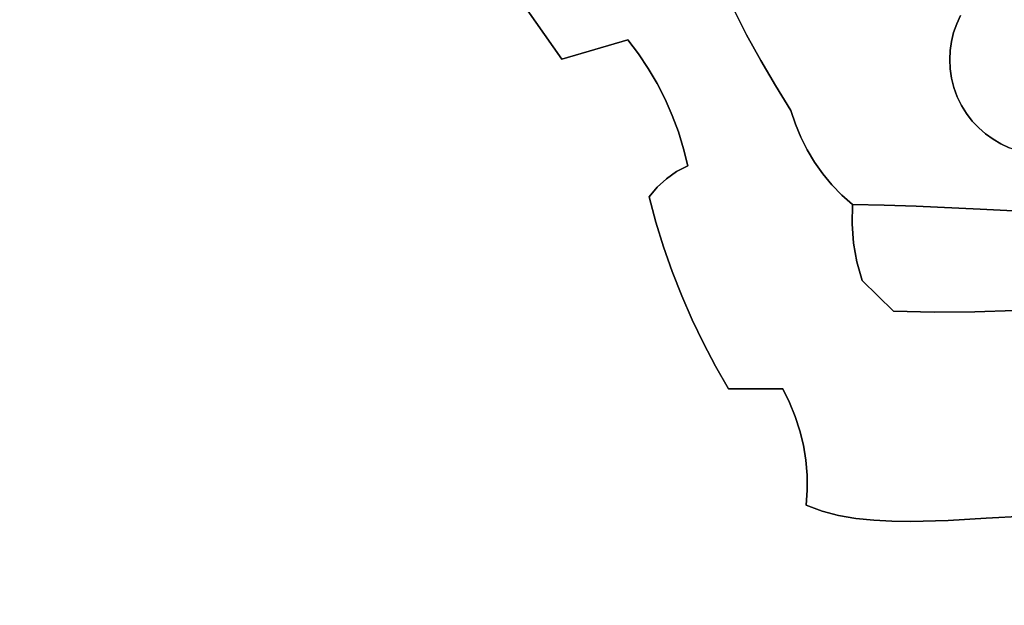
# Model space of a CAD drawing. Header units: inches. Extents: x 36.3 to 71.4, y 17.4 to 61.7.
# Tile 36 of 80: x 50.9 to 54.4, y 35.2 to 37.3. Entities that reach past the tile are written whole.
import ezdxf

# ---------------------------------------------------------------- set-up
doc = ezdxf.new("R2010")
doc.units = ezdxf.units.IN
doc.layers.add('SURFACES_FOR_SKETCHUP', color=7, linetype='Continuous')

msp = doc.modelspace()

# ---------------------------------------------------------------- linework, layer by layer
at = {"layer": 'SURFACES_FOR_SKETCHUP'}
for points, invisible_edges in [([(51.187, 38.1246), (50.8373, 38.3664), (49.8514, 36.59)], 10), ([(51.2362, 38.0723), (51.187, 38.1246), (49.8514, 36.59)], 10), ([(49.8514, 36.59), (49.9797, 36.5024), (51.2362, 38.0723)], 10), ([(51.2898, 38.0254), (51.2362, 38.0723), (49.9797, 36.5024)], 10), ([(50.1058, 36.4107), (51.2898, 38.0254), (49.9797, 36.5024)], 3), ([(51.3474, 37.984), (51.2898, 38.0254), (50.1058, 36.4107)], 10), ([(50.1058, 36.4107), (50.2317, 36.3184), (51.3474, 37.984)], 10), ([(51.3474, 37.984), (50.2317, 36.3184), (51.4086, 37.9484)], 3), ([(50.2317, 36.3184), (50.3591, 36.2288), (51.4086, 37.9484)], 10), ([(50.3591, 36.2288), (50.424, 36.1861), (51.4086, 37.9484)], 10), ([(50.424, 36.1861), (50.4901, 36.1454), (51.4086, 37.9484)], 10), ([(51.4086, 37.9484), (50.4901, 36.1454), (51.4728, 37.9187)], 3), ([(50.4901, 36.1454), (50.5575, 36.1071), (51.4728, 37.9187)], 10), ([(50.6266, 36.0717), (51.4728, 37.9187), (50.5575, 36.1071)], 3), ([(51.4728, 37.9187), (50.6266, 36.0717), (51.5398, 37.8953)], 3), ([(51.5398, 37.8953), (50.6266, 36.0717), (51.609, 37.8782)], 3), ([(51.609, 37.8782), (50.6266, 36.0717), (51.68, 37.8679)], 3), ([(52.8387, 37.1602), (51.68, 37.8679), (50.6266, 36.0717)], 11), ([(52.4943, 37.6518), (51.68, 37.8679), (52.8387, 37.1602)], 3), ([(52.54, 37.753), (52.5206, 37.701), (53.0775, 37.2305)], 10), ([(53.0775, 37.2305), (53.2952, 37.7312), (52.54, 37.753)], 11), ([(53.2952, 37.7312), (53.0775, 37.2305), (53.3322, 37.6322)], 3), ([(52.4943, 37.6518), (52.8387, 37.1602), (52.5206, 37.701)], 2), ([(53.0775, 37.2305), (52.5206, 37.701), (52.8387, 37.1602)], 3), ([(53.3322, 37.6322), (53.0775, 37.2305), (53.3721, 37.5343)], 3), ([(53.3721, 37.5343), (53.0775, 37.2305), (53.4147, 37.4377)], 3), ([(54.2692, 37.2881), (54.4539, 37.4763), (54.283, 37.3182)], 3), ([(54.4539, 37.4763), (54.2692, 37.2881), (54.2715, 37.0244)], 11), ([(54.2715, 37.0244), (54.4596, 36.8396), (54.4539, 37.4763)], 11), ([(53.1161, 37.1795), (53.4147, 37.4377), (53.0775, 37.2305)], 3), ([(53.4147, 37.4377), (53.1161, 37.1795), (53.4601, 37.3423)], 3), ([(53.1517, 37.1265), (53.4601, 37.3423), (53.1161, 37.1795)], 3), ([(53.4601, 37.3423), (53.1517, 37.1265), (53.5082, 37.2483)], 3), ([(53.4601, 37.3423), (53.5082, 37.2483), (54.283, 37.3182)], 10), ([(54.2692, 37.2881), (54.283, 37.3182), (53.5082, 37.2483)], 10), ([(54.2582, 37.2569), (54.2692, 37.2881), (53.5082, 37.2483)], 10), ([(54.2692, 37.2881), (54.2582, 37.2569), (54.2715, 37.0244)], 10), ([(53.184, 37.0716), (53.5082, 37.2483), (53.1517, 37.1265)], 3), ([(53.213, 37.0149), (53.5082, 37.2483), (53.184, 37.0716)], 3), ([(53.5082, 37.2483), (53.213, 37.0149), (53.5591, 37.1557)], 3), ([(53.5082, 37.2483), (53.5591, 37.1557), (54.2582, 37.2569)], 10), ([(54.2504, 37.2247), (54.2582, 37.2569), (53.5591, 37.1557)], 10), ([(54.2582, 37.2569), (54.2504, 37.2247), (54.2594, 37.0575)], 10), ([(54.2594, 37.0575), (54.2715, 37.0244), (54.2582, 37.2569)], 10), ([(53.1161, 37.1795), (53.0775, 37.2305), (52.8387, 37.1602)], 8), ([(53.5591, 37.1557), (53.6126, 37.0646), (54.2504, 37.2247)], 10), ([(54.2456, 37.1918), (54.2504, 37.2247), (53.6126, 37.0646)], 10), ([(54.2504, 37.2247), (54.2456, 37.1918), (54.2594, 37.0575)], 10), ([(53.1161, 37.1795), (52.8387, 37.1602), (53.1517, 37.1265)], 3), ([(53.6126, 37.0646), (53.6687, 36.975), (54.2456, 37.1918)], 10), ([(54.244, 37.1585), (54.2456, 37.1918), (53.6687, 36.975)], 10), ([(54.244, 37.1585), (54.2508, 37.0911), (54.2456, 37.1918)], 3), ([(54.2594, 37.0575), (54.2456, 37.1918), (54.2508, 37.0911)], 3), ([(52.8387, 37.1602), (50.6266, 36.0717), (53.1794, 36.5704)], 11), ([(53.184, 37.0716), (53.1517, 37.1265), (52.8387, 37.1602)], 10), ([(53.184, 37.0716), (52.8387, 37.1602), (53.213, 37.0149)], 3), ([(52.8387, 37.1602), (53.1838, 36.6967), (53.213, 37.0149)], 11), ([(53.1548, 36.6616), (53.1838, 36.6967), (52.8387, 37.1602)], 10), ([(53.1548, 36.6616), (52.8387, 37.1602), (53.1794, 36.5704)], 3), ([(53.2388, 36.9567), (53.5591, 37.1557), (53.213, 37.0149)], 3), ([(53.5591, 37.1557), (53.2388, 36.9567), (53.6126, 37.0646)], 3), ([(54.2457, 37.1248), (54.244, 37.1585), (53.6687, 36.975)], 10), ([(54.244, 37.1585), (54.2457, 37.1248), (54.2508, 37.0911)], 8), ([(54.2508, 37.0911), (54.2457, 37.1248), (53.6687, 36.975)], 10), ([(53.6687, 36.975), (53.6848, 36.9255), (54.2508, 37.0911)], 10), ([(53.6848, 36.9255), (53.7045, 36.8775), (54.2508, 37.0911)], 10), ([(54.2594, 37.0575), (54.2508, 37.0911), (53.7045, 36.8775)], 10), ([(53.2611, 36.8971), (53.6126, 37.0646), (53.2388, 36.9567)], 3), ([(53.2799, 36.8361), (53.6126, 37.0646), (53.2611, 36.8971)], 3), ([(53.6126, 37.0646), (53.2799, 36.8361), (53.6687, 36.975)], 3), ([(53.7277, 36.8314), (54.2594, 37.0575), (53.7045, 36.8775)], 3), ([(53.7543, 36.7871), (54.2594, 37.0575), (53.7277, 36.8314)], 3), ([(54.2594, 37.0575), (53.7543, 36.7871), (54.2715, 37.0244)], 3), ([(53.213, 37.0149), (53.1838, 36.6967), (53.2388, 36.9567)], 3), ([(53.7543, 36.7871), (53.7841, 36.7451), (54.2715, 37.0244)], 10), ([(54.0068, 36.6321), (54.2715, 37.0244), (53.7841, 36.7451)], 11), ([(54.2715, 37.0244), (54.0068, 36.6321), (54.2869, 36.9927)], 3), ([(54.2715, 37.0244), (54.2869, 36.9927), (54.4296, 36.8535)], 10), ([(54.4596, 36.8396), (54.2715, 37.0244), (54.4296, 36.8535)], 3), ([(53.6687, 36.975), (53.2799, 36.8361), (53.6848, 36.9255)], 3), ([(54.1223, 36.6283), (54.2869, 36.9927), (54.0068, 36.6321)], 3), ([(54.3051, 36.9633), (54.2869, 36.9927), (54.1223, 36.6283)], 10), ([(54.3258, 36.9362), (54.3051, 36.9633), (54.1223, 36.6283)], 10), ([(54.401, 36.8701), (54.2869, 36.9927), (54.374, 36.8895)], 3), ([(54.4296, 36.8535), (54.2869, 36.9927), (54.401, 36.8701)], 3), ([(54.2869, 36.9927), (54.3051, 36.9633), (54.374, 36.8895)], 10), ([(54.3489, 36.9116), (54.374, 36.8895), (54.3051, 36.9633)], 10), ([(54.3051, 36.9633), (54.3258, 36.9362), (54.3489, 36.9116)], 8), ([(53.2388, 36.9567), (53.1838, 36.6967), (53.2611, 36.8971)], 3), ([(53.2952, 36.774), (53.6848, 36.9255), (53.2799, 36.8361)], 3), ([(53.6848, 36.9255), (53.2952, 36.774), (53.7045, 36.8775)], 3), ([(54.3489, 36.9116), (54.3258, 36.9362), (54.1223, 36.6283)], 10), ([(53.2173, 36.7274), (53.2611, 36.8971), (53.1838, 36.6967)], 3), ([(53.2799, 36.8361), (53.2611, 36.8971), (53.2173, 36.7274)], 10), ([(54.374, 36.8895), (54.3489, 36.9116), (54.1223, 36.6283)], 10), ([(54.1223, 36.6283), (54.3546, 36.6167), (54.374, 36.8895)], 10), ([(54.401, 36.8701), (54.374, 36.8895), (54.3546, 36.6167)], 10), ([(53.7045, 36.8775), (53.2952, 36.774), (53.7277, 36.8314)], 3), ([(54.4296, 36.8535), (54.401, 36.8701), (54.3546, 36.6167)], 10), ([(54.4596, 36.8396), (54.4296, 36.8535), (54.3546, 36.6167)], 10), ([(53.2173, 36.7274), (53.2546, 36.7533), (53.2799, 36.8361)], 10), ([(53.2546, 36.7533), (53.2952, 36.774), (53.2799, 36.8361)], 8), ([(53.7277, 36.8314), (53.2952, 36.774), (53.7543, 36.7871)], 3), ([(54.4909, 36.8287), (54.4596, 36.8396), (54.3546, 36.6167)], 10), ([(54.523, 36.8208), (54.4909, 36.8287), (54.3546, 36.6167)], 10), ([(54.3546, 36.6167), (54.5877, 36.6053), (54.523, 36.8208)], 10), ([(53.7543, 36.7871), (53.2952, 36.774), (53.7841, 36.7451)], 3), ([(53.1794, 36.5704), (53.2073, 36.4802), (53.2952, 36.774)], 10), ([(53.2952, 36.774), (53.2546, 36.7533), (53.1794, 36.5704)], 10), ([(53.2546, 36.7533), (53.2173, 36.7274), (53.1794, 36.5704)], 10), ([(53.2952, 36.774), (53.2073, 36.4802), (53.7841, 36.7451)], 11), ([(53.2385, 36.3911), (53.7841, 36.7451), (53.2073, 36.4802)], 3), ([(53.7841, 36.7451), (53.2385, 36.3911), (53.8172, 36.7053)], 3), ([(53.8172, 36.7053), (54.0068, 36.6321), (53.7841, 36.7451)], 3), ([(53.1838, 36.6967), (53.1794, 36.5704), (53.2173, 36.7274)], 3), ([(53.1838, 36.6967), (53.1548, 36.6616), (53.1794, 36.5704)], 8), ([(53.8172, 36.7053), (53.2385, 36.3911), (53.8955, 36.4946)], 11), ([(53.8902, 36.5639), (53.8532, 36.6681), (53.8172, 36.7053)], 9), ([(53.8902, 36.5639), (53.8172, 36.7053), (53.8955, 36.4946)], 3), ([(53.8172, 36.7053), (53.8532, 36.6681), (54.0068, 36.6321)], 10), ([(53.8902, 36.5639), (53.8921, 36.6335), (53.8532, 36.6681)], 8), ([(53.8921, 36.6335), (54.0068, 36.6321), (53.8532, 36.6681)], 2), ([(54.0068, 36.6321), (53.8921, 36.6335), (53.8902, 36.5639)], 8), ([(53.8902, 36.5639), (53.8955, 36.4946), (54.0068, 36.6321)], 10), ([(53.8955, 36.4946), (53.9079, 36.4261), (54.0068, 36.6321)], 10), ([(54.1223, 36.6283), (54.0068, 36.6321), (53.9079, 36.4261)], 10), ([(53.9079, 36.4261), (53.9272, 36.3592), (54.1223, 36.6283)], 10), ([(54.0404, 36.2473), (54.1223, 36.6283), (53.9272, 36.3592)], 3), ([(54.0404, 36.2473), (54.1876, 36.244), (54.1223, 36.6283)], 10), ([(54.3546, 36.6167), (54.1223, 36.6283), (54.1876, 36.244)], 10), ([(54.1876, 36.244), (54.3347, 36.2449), (54.3546, 36.6167)], 10), ([(54.3347, 36.2449), (54.4814, 36.25), (54.3546, 36.6167)], 10), ([(54.5877, 36.6053), (54.3546, 36.6167), (54.4814, 36.25)], 10), ([(53.2073, 36.4802), (53.1794, 36.5704), (50.6266, 36.0717)], 10), ([(53.273, 36.3034), (53.8955, 36.4946), (53.2385, 36.3911)], 3), ([(53.8955, 36.4946), (53.273, 36.3034), (53.9079, 36.4261)], 3), ([(53.2385, 36.3911), (53.2073, 36.4802), (50.6266, 36.0717)], 10), ([(53.3107, 36.2169), (53.9079, 36.4261), (53.273, 36.3034)], 3), ([(53.3515, 36.1318), (53.9079, 36.4261), (53.3107, 36.2169)], 3), ([(53.9079, 36.4261), (53.3515, 36.1318), (53.9272, 36.3592)], 3), ([(53.273, 36.3034), (53.2385, 36.3911), (50.6226, 36.0324)], 10), ([(50.6266, 36.0717), (50.6226, 36.0324), (53.2385, 36.3911)], 10), ([(53.6393, 35.9664), (53.9272, 36.3592), (53.3515, 36.1318)], 11), ([(53.9272, 36.3592), (53.6393, 35.9664), (54.0404, 36.2473)], 3), ([(53.3107, 36.2169), (53.273, 36.3034), (50.6141, 35.9953)], 10), ([(50.6226, 36.0324), (50.6141, 35.9953), (53.273, 36.3034)], 10), ([(53.6639, 35.9174), (54.0404, 36.2473), (53.6393, 35.9664)], 3), ([(53.6845, 35.8668), (54.0404, 36.2473), (53.6639, 35.9174)], 3), ([(53.7012, 35.815), (54.0404, 36.2473), (53.6845, 35.8668)], 3), ([(53.7012, 35.815), (53.7138, 35.7622), (54.0404, 36.2473)], 10), ([(54.1015, 35.4862), (54.0404, 36.2473), (53.7138, 35.7622)], 11), ([(54.0404, 36.2473), (54.1015, 35.4862), (54.1876, 36.244)], 3), ([(54.1876, 36.244), (54.2383, 35.4904), (54.3347, 36.2449)], 3), ([(54.376, 35.4984), (54.3347, 36.2449), (54.2383, 35.4904)], 3), ([(54.3347, 36.2449), (54.376, 35.4984), (54.4814, 36.25)], 3), ([(54.5123, 35.5052), (54.4814, 36.25), (54.376, 35.4984)], 3), ([(50.6141, 35.9953), (50.7216, 34.9225), (53.3107, 36.2169)], 11), ([(53.3515, 36.1318), (53.3107, 36.2169), (50.7216, 34.9225)], 10), ([(54.2383, 35.4904), (54.1876, 36.244), (54.1015, 35.4862)], 3), ([(50.7216, 34.9225), (50.7785, 34.8033), (53.3515, 36.1318)], 10), ([(53.3956, 36.0483), (53.3515, 36.1318), (50.7785, 34.8033)], 10), ([(53.3956, 36.0483), (53.6393, 35.9664), (53.3515, 36.1318)], 3), ([(50.8301, 34.6819), (53.3956, 36.0483), (50.7785, 34.8033)], 3), ([(53.4427, 35.9664), (53.3956, 36.0483), (50.8301, 34.6819)], 10), ([(53.3956, 36.0483), (53.4427, 35.9664), (53.6393, 35.9664)], 8), ([(50.8301, 34.6819), (50.8765, 34.5583), (53.4427, 35.9664)], 10), ([(50.8765, 34.5583), (50.9175, 34.4328), (53.4427, 35.9664)], 10), ([(53.7236, 35.545), (53.4427, 35.9664), (50.9175, 34.4328)], 11), ([(53.6639, 35.9174), (53.6393, 35.9664), (53.4427, 35.9664)], 8), ([(53.7012, 35.815), (53.6845, 35.8668), (53.4427, 35.9664)], 10), ([(53.7225, 35.7085), (53.4427, 35.9664), (53.727, 35.6543)], 3), ([(53.7274, 35.5997), (53.727, 35.6543), (53.4427, 35.9664)], 10), ([(53.6639, 35.9174), (53.4427, 35.9664), (53.6845, 35.8668)], 3), ([(53.7138, 35.7622), (53.4427, 35.9664), (53.7225, 35.7085)], 3), ([(53.7012, 35.815), (53.4427, 35.9664), (53.7138, 35.7622)], 3), ([(53.7236, 35.545), (53.7274, 35.5997), (53.4427, 35.9664)], 10), ([(54.0344, 35.487), (53.7138, 35.7622), (53.9685, 35.4906)], 3), ([(54.1015, 35.4862), (53.7138, 35.7622), (54.0344, 35.487)], 3), ([(53.7225, 35.7085), (53.9685, 35.4906), (53.7138, 35.7622)], 3), ([(53.9685, 35.4906), (53.7225, 35.7085), (53.9041, 35.4976)], 3), ([(53.7225, 35.7085), (53.727, 35.6543), (53.9041, 35.4976)], 10), ([(53.8416, 35.5086), (53.9041, 35.4976), (53.727, 35.6543)], 10), ([(53.727, 35.6543), (53.7274, 35.5997), (53.8416, 35.5086)], 10), ([(53.7236, 35.545), (53.7813, 35.5242), (53.7274, 35.5997)], 2), ([(53.8416, 35.5086), (53.7274, 35.5997), (53.7813, 35.5242)], 3), ([(50.9175, 34.4328), (53.4043, 33.7543), (53.7236, 35.545)], 11), ([(53.4334, 33.7646), (53.7236, 35.545), (53.4043, 33.7543)], 3), ([(53.4636, 33.7722), (53.7236, 35.545), (53.4334, 33.7646)], 3), ([(53.4946, 33.7775), (53.7236, 35.545), (53.4636, 33.7722)], 3), ([(53.5264, 33.7807), (53.7236, 35.545), (53.4946, 33.7775)], 3), ([(53.7813, 35.5242), (53.7236, 35.545), (53.5264, 33.7807)], 10), ([(53.5264, 33.7807), (53.592, 33.7818), (53.7813, 35.5242)], 10), ([(53.8416, 35.5086), (53.7813, 35.5242), (53.592, 33.7818)], 10), ([(53.592, 33.7818), (53.6593, 33.7777), (53.8416, 35.5086)], 10), ([(53.9041, 35.4976), (53.8416, 35.5086), (53.6593, 33.7777)], 10), ([(53.6593, 33.7777), (53.7952, 33.7631), (53.9041, 35.4976)], 10), ([(53.9685, 35.4906), (53.9041, 35.4976), (53.7952, 33.7631)], 10), ([(54.8402, 35.3695), (54.376, 35.4984), (53.9268, 33.7543)], 11), ([(54.2383, 35.4904), (53.9268, 33.7543), (54.376, 35.4984)], 3), ([(54.376, 35.4984), (54.8402, 35.3695), (54.5123, 35.5052)], 3), ([(53.7952, 33.7631), (53.862, 33.7568), (53.9685, 35.4906)], 10), ([(53.862, 33.7568), (53.9268, 33.7543), (53.9685, 35.4906)], 10), ([(54.0344, 35.487), (53.9685, 35.4906), (53.9268, 33.7543)], 10), ([(54.2383, 35.4904), (54.1015, 35.4862), (53.9268, 33.7543)], 10), ([(54.1015, 35.4862), (54.0344, 35.487), (53.9268, 33.7543)], 10), ([(53.9268, 33.7543), (54.8864, 33.7543), (54.8402, 35.3695)], 10)]:
    msp.add_3dface(points, dxfattribs=dict(at, invisible_edges=invisible_edges))

doc.saveas('drawing.dxf')
